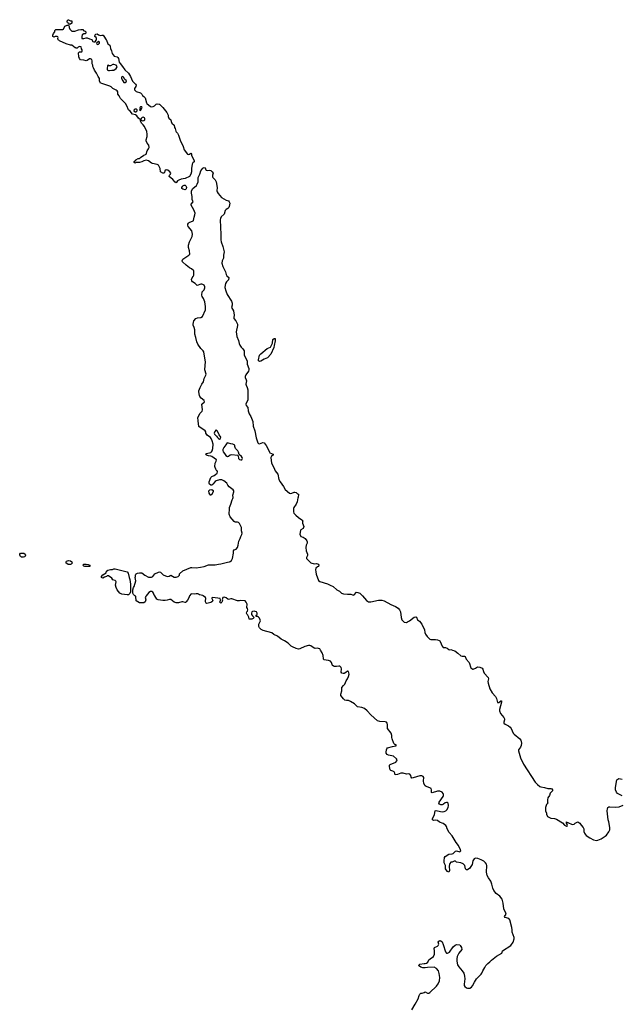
# Model space of a CAD drawing. Header units: inches. Extents: x 1889655 to 2052254, y 217972 to 431650.
# Tile 13 of 49: x 1964175 to 1974994, y 262649 to 280370. Entities that reach past the tile are written whole.
import ezdxf

# ---------------------------------------------------------------- set-up
doc = ezdxf.new("R2010")
doc.units = ezdxf.units.IN
doc.header["$MEASUREMENT"] = 0
for name, color, linetype in [('B9266', 7, 'Continuous'), ('B9267', 7, 'Continuous'), ('B9268', 7, 'Continuous'), ('B9276', 7, 'Continuous'), ('B9277', 7, 'Continuous')]:
    doc.layers.add(name, color=color, linetype=linetype)

msp = doc.modelspace()

# ---------------------------------------------------------------- linework, layer by layer
at = {"layer": 'B9266', "color": 6, "elevation": 100}
for points in [[(1966449, 270000), (1966441, 269990), (1966431, 269970), (1966446, 269930), (1966431, 269890), (1966410, 269877), (1966350, 269873), (1966330, 269876), (1966269, 269910), (1966266, 269990), (1966249, 270000)], [(1967229, 270000), (1967215, 269965), (1967190, 269922), (1967170, 269892), (1967158, 269882), (1967150, 269879), (1967110, 269893), (1967090, 269894), (1967030, 269876), (1966990, 269874), (1966950, 269889), (1966890, 269936), (1966870, 269936), (1966830, 269920), (1966790, 269914), (1966750, 269915), (1966668, 269928), (1966643, 269943), (1966621, 269970), (1966607, 270000)], [(1970000, 268602), (1969990, 268602), (1969970, 268610), (1969956, 268630), (1969960, 268690), (1969955, 268710), (1969945, 268725), (1969930, 268734), (1969915, 268735), (1969870, 268730), (1969830, 268731), (1969810, 268740), (1969801, 268750), (1969782, 268802), (1969763, 268823), (1969730, 268836), (1969647, 268847), (1969636, 268870), (1969630, 268930), (1969613, 268973), (1969586, 269026), (1969570, 269044), (1969550, 269054), (1969530, 269058), (1969490, 269053), (1969470, 269058), (1969410, 269098), (1969390, 269107), (1969370, 269107), (1969303, 269090), (1969214, 269046), (1969190, 269043), (1969150, 269051), (1969082, 269082), (1969057, 269097), (1969002, 269150), (1968938, 269190), (1968879, 269219), (1968810, 269274), (1968746, 269306), (1968710, 269333), (1968555, 269375), (1968517, 269397), (1968485, 269425), (1968475, 269450), (1968474, 269490), (1968503, 269550), (1968501, 269570), (1968490, 269598), (1968470, 269618), (1968450, 269628), (1968426, 269630), (1968428, 269650), (1968442, 269658), (1968447, 269670), (1968444, 269690), (1968431, 269711), (1968410, 269721), (1968390, 269724), (1968363, 269717), (1968351, 269710), (1968341, 269690), (1968343, 269663), (1968360, 269640), (1968394, 269610), (1968374, 269590), (1968350, 269578), (1968310, 269578), (1968302, 269582), (1968296, 269616), (1968278, 269650), (1968265, 269665), (1968255, 269690), (1968258, 269710), (1968273, 269727), (1968279, 269750), (1968273, 269773), (1968262, 269790), (1968268, 269850), (1968248, 269888), (1968228, 269908), (1968150, 269915), (1968129, 269909), (1968090, 269908), (1967990, 269949), (1967970, 269949), (1967930, 269935), (1967918, 269938), (1967890, 269964), (1967850, 269979), (1967826, 269970), (1967814, 269930), (1967822, 269910), (1967810, 269886), (1967790, 269869), (1967769, 269890), (1967788, 269912), (1967789, 269930), (1967778, 269950), (1967650, 269973), (1967630, 269966), (1967628, 269950), (1967643, 269930), (1967647, 269910), (1967631, 269890), (1967610, 269878), (1967543, 269863), (1967528, 269868), (1967519, 269890), (1967516, 269910), (1967521, 269950), (1967515, 269970), (1967476, 270000)], [(1970000, 268146), (1969952, 268210), (1969948, 268230), (1969968, 268290), (1969969, 268350), (1970000, 268385)]]:
    msp.add_lwpolyline(points, dxfattribs=at)
at = {"layer": 'B9267', "color": 6, "elevation": 100}
for points in [[(1965734, 280000), (1965758, 279938), (1965794, 279910), (1965803, 279890), (1965806, 279850), (1965827, 279810), (1965840, 279760), (1965855, 279735), (1965875, 279715), (1965930, 279699), (1965942, 279690), (1965952, 279670), (1965963, 279603), (1965979, 279579), (1966025, 279530), (1966065, 279465), (1966130, 279406), (1966168, 279350), (1966203, 279263), (1966255, 279210), (1966267, 279190), (1966262, 279170), (1966241, 279130), (1966237, 279110), (1966243, 279103), (1966270, 279080), (1966350, 279051), (1966370, 279030), (1966386, 279006), (1966410, 278987), (1966430, 278961), (1966455, 278875), (1966462, 278862), (1966530, 278810), (1966550, 278802), (1966574, 278806), (1966599, 278821), (1966630, 278851), (1966650, 278857), (1966682, 278850), (1966690, 278847), (1966750, 278787), (1966820, 278700), (1966847, 278650), (1966847, 278627), (1966855, 278595), (1966891, 278570), (1966897, 278537), (1966908, 278508), (1966955, 278470), (1966959, 278430), (1966970, 278410), (1966984, 278364), (1966990, 278350), (1967010, 278330), (1967030, 278290), (1967062, 278202), (1967117, 278090), (1967133, 278030), (1967190, 277951), (1967214, 277946), (1967230, 277951), (1967250, 277966), (1967263, 277950), (1967263, 277930), (1967311, 277830), (1967315, 277810), (1967290, 277793), (1967278, 277770), (1967266, 277694), (1967265, 277630), (1967253, 277590), (1967230, 277550), (1967150, 277512), (1967081, 277499), (1967036, 277484), (1967013, 277467), (1966990, 277436), (1966970, 277443), (1966930, 277496), (1966866, 277550), (1966869, 277570), (1966889, 277591), (1966890, 277610), (1966874, 277634), (1966841, 277661), (1966810, 277669), (1966787, 277650), (1966781, 277619), (1966772, 277610), (1966749, 277610), (1966710, 277629), (1966700, 277690), (1966686, 277726), (1966670, 277750), (1966650, 277763), (1966563, 277783), (1966545, 277790), (1966490, 277827), (1966450, 277839), (1966410, 277829), (1966370, 277809), (1966330, 277799), (1966262, 277798), (1966250, 277788), (1966242, 277802), (1966230, 277806), (1966230, 277814), (1966242, 277818), (1966246, 277830), (1966262, 277838), (1966266, 277850), (1966306, 277870), (1966330, 277872), (1966348, 277890), (1966410, 277931), (1966439, 277941), (1966449, 277951), (1966469, 278010), (1966494, 278046), (1966502, 278070), (1966498, 278110), (1966466, 278150), (1966450, 278190), (1966448, 278210), (1966466, 278270), (1966470, 278310), (1966460, 278360), (1966420, 278450), (1966398, 278478), (1966364, 278510), (1966348, 278550), (1966347, 278567), (1966310, 278598), (1966280, 278640), (1966255, 278655), (1966201, 278670), (1966164, 278724), (1966130, 278750), (1966102, 278822), (1966080, 278860), (1965985, 278950), (1965961, 279001), (1965939, 279030), (1965938, 279070), (1965927, 279090), (1965910, 279103), (1965850, 279129), (1965822, 279162), (1965796, 279176), (1965650, 279219), (1965630, 279230), (1965613, 279267), (1965609, 279310), (1965584, 279350), (1965555, 279410), (1965519, 279459), (1965505, 279505), (1965489, 279530), (1965489, 279550), (1965476, 279576), (1965480, 279630), (1965473, 279653), (1965450, 279664), (1965430, 279663), (1965390, 279633), (1965370, 279630), (1965330, 279644), (1965270, 279649), (1965249, 279670), (1965236, 279704), (1965230, 279774), (1965250, 279792), (1965290, 279794), (1965298, 279810), (1965298, 279830), (1965288, 279848), (1965282, 279882), (1965250, 279886), (1965225, 279875), (1965210, 279858), (1965190, 279858), (1965184, 279864), (1965170, 279866), (1965110, 279910), (1965086, 279910), (1965010, 279934), (1964889, 279990), (1964879, 280000)], [(1965476, 280000), (1965483, 279983), (1965490, 279975), (1965510, 279971), (1965530, 279971), (1965552, 280000)], [(1966249, 270000), (1966243, 270003), (1966223, 270023), (1966210, 270046), (1966208, 270110), (1966222, 270150), (1966235, 270170), (1966262, 270270), (1966249, 270329), (1966255, 270350), (1966255, 270370), (1966262, 270390), (1966270, 270398), (1966294, 270406), (1966330, 270417), (1966370, 270415), (1966426, 270370), (1966490, 270337), (1966544, 270336), (1966570, 270347), (1966605, 270395), (1966670, 270428), (1966690, 270431), (1966710, 270426), (1966757, 270377), (1966829, 270351), (1966865, 270355), (1966891, 270371), (1966950, 270338), (1966990, 270338), (1967026, 270350), (1967046, 270370), (1967050, 270394), (1967106, 270450), (1967250, 270508), (1967270, 270512), (1967350, 270504), (1967426, 270514), (1967491, 270529), (1967570, 270557), (1967690, 270560), (1967750, 270573), (1967790, 270576), (1967910, 270608), (1967950, 270611), (1967963, 270617), (1967986, 270634), (1968005, 270670), (1968022, 270770), (1968019, 270810), (1968034, 270826), (1968070, 270842), (1968090, 270870), (1968105, 270910), (1968116, 270984), (1968141, 271030), (1968151, 271070), (1968170, 271102), (1968178, 271130), (1968164, 271170), (1968166, 271230), (1968130, 271302), (1968110, 271320), (1968090, 271325), (1968050, 271325), (1968030, 271338), (1967963, 271423), (1967940, 271470), (1967940, 271490), (1967950, 271550), (1967948, 271590), (1967975, 271650), (1967994, 271726), (1968009, 271750), (1968013, 271770), (1968009, 271810), (1968027, 271870), (1968024, 271890), (1968013, 271910), (1967940, 271960), (1967918, 271990), (1967899, 272030), (1967845, 272070), (1967810, 272087), (1967770, 272086), (1967710, 272069), (1967690, 272058), (1967650, 272008), (1967630, 271994), (1967610, 271991), (1967587, 272010), (1967581, 272030), (1967584, 272050), (1967615, 272130), (1967632, 272148), (1967673, 272167), (1967695, 272185), (1967724, 272210), (1967735, 272230), (1967729, 272249), (1967717, 272257), (1967702, 272282), (1967690, 272308), (1967686, 272330), (1967689, 272390), (1967710, 272426), (1967714, 272450), (1967630, 272508), (1967610, 272516), (1967570, 272519), (1967533, 272530), (1967514, 272550), (1967535, 272565), (1967610, 272581), (1967623, 272590), (1967635, 272610), (1967646, 272650), (1967656, 272730), (1967638, 272790), (1967620, 272830), (1967604, 272850), (1967549, 272890), (1967533, 272910), (1967524, 272930), (1967524, 272950), (1967509, 272970), (1967470, 273001), (1967418, 273030), (1967398, 273050), (1967384, 273150), (1967381, 273210), (1967423, 273290), (1967455, 273325), (1967462, 273350), (1967450, 273450), (1967497, 273490), (1967495, 273515), (1967441, 273561), (1967417, 273590), (1967408, 273608), (1967396, 273670), (1967398, 273690), (1967420, 273750), (1967450, 273810), (1967482, 273850), (1967490, 273910), (1967521, 273970), (1967526, 273990), (1967503, 274070), (1967508, 274148), (1967519, 274210), (1967490, 274350), (1967487, 274390), (1967475, 274410), (1967430, 274452), (1967379, 274530), (1967358, 274570), (1967345, 274650), (1967326, 274710), (1967327, 274790), (1967315, 274830), (1967296, 274870), (1967293, 274890), (1967306, 274950), (1967340, 274990), (1967370, 275004), (1967430, 275010), (1967462, 275030), (1967517, 275150), (1967518, 275210), (1967505, 275290), (1967483, 275350), (1967454, 275390), (1967449, 275410), (1967459, 275470), (1967491, 275510), (1967504, 275544), (1967505, 275565), (1967491, 275591), (1967470, 275604), (1967450, 275610), (1967430, 275608), (1967366, 275586), (1967330, 275623), (1967281, 275650), (1967269, 275670), (1967265, 275695), (1967275, 275725), (1967295, 275750), (1967304, 275770), (1967308, 275850), (1967267, 275887), (1967226, 275906), (1967170, 275950), (1967104, 276010), (1967095, 276030), (1967101, 276050), (1967110, 276059), (1967219, 276130), (1967233, 276150), (1967230, 276210), (1967212, 276270), (1967210, 276310), (1967226, 276370), (1967275, 276470), (1967281, 276510), (1967269, 276569), (1967205, 276650), (1967196, 276670), (1967196, 276690), (1967209, 276710), (1967222, 276718), (1967293, 276747), (1967303, 276757), (1967310, 276814), (1967324, 276856), (1967329, 276890), (1967304, 276950), (1967257, 277030), (1967259, 277050), (1967295, 277090), (1967276, 277136), (1967277, 277190), (1967263, 277250), (1967267, 277287), (1967290, 277334), (1967355, 277385), (1967369, 277410), (1967385, 277450), (1967387, 277530), (1967416, 277590), (1967432, 277650), (1967470, 277695), (1967490, 277710), (1967510, 277701), (1967522, 277670), (1967530, 277663), (1967550, 277656), (1967590, 277662), (1967610, 277657), (1967638, 277630), (1967652, 277610), (1967640, 277570), (1967642, 277542), (1967649, 277529), (1967690, 277488), (1967710, 277450), (1967724, 277350), (1967718, 277290), (1967724, 277270), (1967742, 277242), (1967804, 277170), (1967890, 277120), (1967930, 277107), (1967944, 277090), (1967952, 277070), (1967945, 277010), (1967935, 276990), (1967919, 276970), (1967887, 276953), (1967870, 276938), (1967853, 276870), (1967800, 276820), (1967786, 276794), (1967780, 276770), (1967779, 276730), (1967788, 276670), (1967784, 276630), (1967794, 276510), (1967790, 276410), (1967798, 276370), (1967830, 276290), (1967850, 276190), (1967841, 276130), (1967839, 276081), (1967815, 276030), (1967813, 275990), (1967827, 275930), (1967875, 275830), (1967886, 275786), (1967903, 275763), (1967938, 275730), (1967932, 275690), (1967893, 275650), (1967878, 275622), (1967868, 275590), (1967867, 275550), (1967880, 275490), (1967905, 275425), (1967987, 275307), (1967996, 275270), (1967999, 275230), (1967987, 275190), (1968021, 275130), (1968033, 275050), (1968025, 275010), (1968026, 274990), (1968060, 274950), (1968089, 274890), (1968092, 274868), (1968066, 274750), (1968078, 274670), (1968110, 274598), (1968122, 274542), (1968135, 274515), (1968159, 274479), (1968190, 274447), (1968210, 274411), (1968214, 274330), (1968268, 274230), (1968266, 274170), (1968295, 274090), (1968296, 274070), (1968290, 274044), (1968239, 273981), (1968227, 273950), (1968230, 273930), (1968249, 273889), (1968251, 273870), (1968242, 273810), (1968246, 273790), (1968265, 273750), (1968275, 273710), (1968275, 273530), (1968271, 273509), (1968245, 273470), (1968244, 273450), (1968249, 273429), (1968275, 273390), (1968283, 273330), (1968299, 273279), (1968330, 273230), (1968370, 273138), (1968376, 273056), (1968404, 272970), (1968426, 272846), (1968457, 272757), (1968470, 272741), (1968490, 272736), (1968550, 272762), (1968570, 272757), (1968610, 272704), (1968648, 272630), (1968665, 272585), (1968675, 272575), (1968735, 272550), (1968735, 272530), (1968706, 272514), (1968693, 272490), (1968706, 272390), (1968745, 272310), (1968769, 272249), (1968819, 272190), (1968837, 272097), (1968857, 272050), (1968920, 271970), (1968950, 271916), (1969030, 271851), (1969050, 271845), (1969070, 271846), (1969110, 271866), (1969125, 271865), (1969150, 271858), (1969170, 271838), (1969191, 271830), (1969184, 271770), (1969178, 271762), (1969170, 271730), (1969168, 271690), (1969150, 271650), (1969108, 271590), (1969102, 271570), (1969098, 271510), (1969105, 271490), (1969140, 271450), (1969188, 271410), (1969250, 271370), (1969264, 271350), (1969258, 271330), (1969260, 271310), (1969282, 271250), (1969270, 271215), (1969231, 271189), (1969224, 271176), (1969214, 271110), (1969230, 271071), (1969270, 271058), (1969310, 271031), (1969338, 270990), (1969346, 270970), (1969346, 270950), (1969326, 270914), (1969318, 270870), (1969328, 270810), (1969353, 270750), (1969352, 270728), (1969331, 270690), (1969335, 270670), (1969390, 270611), (1969410, 270596), (1969470, 270579), (1969510, 270581), (1969530, 270576), (1969541, 270570), (1969555, 270550), (1969551, 270530), (1969530, 270521), (1969503, 270497), (1969496, 270470), (1969499, 270430), (1969509, 270391), (1969550, 270274), (1969570, 270259), (1969710, 270219), (1969758, 270190), (1969810, 270167), (1969879, 270110), (1969924, 270084), (1969962, 270050), (1969981, 270041), (1970000, 270039)], [(1966607, 270000), (1966605, 270005), (1966593, 270013), (1966581, 270050), (1966570, 270065), (1966550, 270080), (1966530, 270081), (1966500, 270060), (1966449, 270000)], [(1967476, 270000), (1967470, 270004), (1967410, 270018), (1967392, 270032), (1967377, 270037), (1967350, 270039), (1967310, 270033), (1967270, 270035), (1967250, 270029), (1967232, 270008), (1967229, 270000)]]:
    msp.add_lwpolyline(points, dxfattribs=at)
for points in [[(1965590, 279975), (1965558, 279950), (1965566, 279926), (1965590, 279927), (1965609, 279950), (1965608, 279968)], [(1965870, 279566), (1965850, 279564), (1965810, 279539), (1965782, 279542), (1965770, 279549), (1965752, 279548), (1965748, 279488), (1965750, 279470), (1965759, 279459), (1965770, 279453), (1965790, 279453), (1965830, 279461), (1965870, 279461), (1965910, 279490), (1965922, 279510), (1965925, 279530), (1965912, 279552)], [(1966030, 279345), (1966010, 279342), (1966004, 279330), (1966008, 279310), (1966027, 279267), (1966050, 279241), (1966070, 279241), (1966089, 279250), (1966098, 279270), (1966062, 279302), (1966045, 279330)], [(1966250, 278759), (1966234, 278750), (1966229, 278729), (1966250, 278709), (1966270, 278711), (1966289, 278730), (1966286, 278750), (1966278, 278758)], [(1966350, 278801), (1966336, 278790), (1966341, 278770), (1966332, 278750), (1966350, 278738), (1966376, 278790), (1966370, 278799)], [(1966396, 278616), (1966375, 278610), (1966358, 278590), (1966355, 278570), (1966361, 278561), (1966390, 278550), (1966410, 278556), (1966424, 278570), (1966428, 278590), (1966421, 278601), (1966410, 278612)], [(1967150, 277310), (1967110, 277319), (1967093, 277333), (1967090, 277350), (1967100, 277370), (1967110, 277382), (1967130, 277393), (1967150, 277390), (1967161, 277381), (1967170, 277370), (1967176, 277350), (1967170, 277323)], [(1968490, 274218), (1968468, 274230), (1968467, 274250), (1968488, 274332), (1968510, 274358), (1968627, 274450), (1968684, 274476), (1968694, 274486), (1968721, 274550), (1968730, 274614), (1968750, 274634), (1968770, 274634), (1968771, 274590), (1968751, 274509), (1968747, 274470), (1968690, 274349), (1968630, 274284), (1968570, 274262), (1968510, 274226)], [(1967710, 272988), (1967683, 272957), (1967675, 272930), (1967676, 272910), (1967717, 272877), (1967730, 272851), (1967750, 272831), (1967770, 272823), (1967789, 272831), (1967790, 272858), (1967761, 272901), (1967730, 272962)], [(1967908, 272752), (1967880, 272720), (1967847, 272670), (1967828, 272632), (1967826, 272614), (1967834, 272590), (1967861, 272561), (1967884, 272524), (1967910, 272507), (1967930, 272515), (1967962, 272538), (1967990, 272547), (1968093, 272533), (1968103, 272523), (1968112, 272470), (1968130, 272457), (1968150, 272450), (1968170, 272451), (1968183, 272470), (1968177, 272490), (1968165, 272510), (1968122, 272542), (1968110, 272584), (1968097, 272610), (1968081, 272630), (1968056, 272650), (1968042, 272690), (1968043, 272710), (1968010, 272730), (1967970, 272736), (1967930, 272751)], [(1967610, 271806), (1967584, 271850), (1967575, 271890), (1967595, 271910), (1967630, 271912), (1967655, 271895), (1967655, 271876), (1967630, 271825), (1967620, 271820)], [(1964246, 270694), (1964210, 270697), (1964187, 270710), (1964176, 270730), (1964175, 270750), (1964190, 270766), (1964204, 270770), (1964230, 270771), (1964250, 270766), (1964271, 270751), (1964280, 270730), (1964270, 270705)], [(1965090, 270563), (1965044, 270564), (1965020, 270580), (1965013, 270590), (1965009, 270610), (1965017, 270623), (1965050, 270635), (1965090, 270628), (1965110, 270610), (1965116, 270590), (1965103, 270570)], [(1965430, 270526), (1965348, 270528), (1965330, 270534), (1965312, 270550), (1965330, 270572), (1965372, 270572), (1965406, 270566), (1965436, 270550), (1965437, 270530)], [(1966110, 270016), (1966010, 270033), (1965990, 270040), (1965977, 270050), (1965925, 270110), (1965908, 270150), (1965900, 270190), (1965911, 270250), (1965904, 270264), (1965890, 270276), (1965849, 270289), (1965830, 270318), (1965770, 270359), (1965750, 270362), (1965738, 270350), (1965703, 270337), (1965670, 270317), (1965649, 270330), (1965649, 270350), (1965670, 270378), (1965730, 270414), (1965738, 270442), (1965759, 270461), (1965806, 270474), (1965844, 270476), (1965870, 270486), (1965890, 270484), (1966110, 270434), (1966123, 270410), (1966144, 270330), (1966157, 270297), (1966167, 270210), (1966167, 270070), (1966157, 270043), (1966130, 270018)]]:
    msp.add_lwpolyline(points, close=True, dxfattribs=at)
at = {"layer": 'B9268', "color": 6, "elevation": 100}
msp.add_lwpolyline([(1965066, 280286), (1965062, 280302), (1965047, 280307), (1965042, 280322), (1965027, 280327), (1965026, 280350), (1965046, 280370), (1965054, 280370), (1965090, 280352), (1965114, 280350), (1965112, 280310), (1965090, 280288)], close=True, dxfattribs=at)
for points in [[(1964879, 280000), (1964869, 280010), (1964858, 280030), (1964866, 280050), (1964862, 280062), (1964850, 280066), (1964810, 280066), (1964790, 280058), (1964770, 280068), (1964768, 280090), (1964780, 280120), (1964806, 280150), (1964807, 280173), (1964827, 280193), (1964950, 280194), (1964962, 280198), (1964987, 280253), (1965030, 280274), (1965054, 280274), (1965062, 280250), (1965062, 280230), (1965078, 280198), (1965110, 280162), (1965164, 280164), (1965230, 280185), (1965272, 280192), (1965310, 280192), (1965331, 280171), (1965350, 280162), (1965362, 280150), (1965362, 280130), (1965350, 280118), (1965330, 280118), (1965301, 280099), (1965291, 280070), (1965292, 280032), (1965330, 280031), (1965370, 280044), (1965390, 280044), (1965430, 280026), (1965470, 280016), (1965476, 280000)], [(1965552, 280000), (1965559, 280010), (1965557, 280030), (1965548, 280048), (1965526, 280070), (1965530, 280099), (1965544, 280110), (1965570, 280113), (1965595, 280095), (1965627, 280087), (1965650, 280093), (1965674, 280090), (1965690, 280076), (1965730, 280010), (1965734, 280000)]]:
    msp.add_lwpolyline(points, dxfattribs=at)
at = {"layer": 'B9276', "color": 6, "elevation": 100}
for points in [[(1970337, 270000), (1970410, 269916), (1970430, 269902), (1970450, 269895), (1970490, 269891), (1970630, 269924), (1970690, 269921), (1970730, 269911), (1970850, 269846), (1970936, 269810), (1970981, 269781), (1971004, 269750), (1971021, 269710), (1971037, 269610), (1971050, 269571), (1971068, 269548), (1971090, 269528), (1971130, 269523), (1971150, 269531), (1971188, 269552), (1971270, 269615), (1971300, 269620), (1971310, 269614), (1971330, 269571), (1971363, 269543), (1971410, 269490), (1971456, 269390), (1971463, 269343), (1971474, 269310), (1971503, 269270), (1971550, 269221), (1971570, 269214), (1971650, 269216), (1971690, 269210), (1971719, 269199), (1971731, 269191), (1971738, 269178), (1971770, 269092), (1971790, 269072), (1971830, 269071), (1971860, 269060), (1971890, 269038), (1971910, 269032), (1971930, 269036), (1971961, 269021), (1972002, 269010), (1972055, 268970), (1972110, 268919), (1972130, 268914), (1972176, 268916), (1972185, 268910), (1972204, 268864), (1972259, 268799), (1972290, 268705), (1972324, 268684), (1972330, 268682), (1972370, 268698), (1972410, 268721), (1972450, 268718), (1972490, 268702), (1972503, 268683), (1972517, 268637), (1972530, 268610), (1972598, 268530), (1972605, 268510), (1972597, 268457), (1972599, 268430), (1972627, 268330), (1972670, 268258), (1972731, 268190), (1972751, 268151), (1972770, 268082), (1972790, 268081), (1972830, 268114), (1972838, 268110), (1972842, 268090), (1972806, 267954), (1972804, 267930), (1972821, 267881), (1972884, 267810), (1972896, 267790), (1972895, 267770), (1972880, 267730), (1972884, 267710), (1972908, 267690), (1972964, 267664), (1972998, 267638), (1973016, 267616), (1973050, 267530), (1973070, 267509), (1973169, 267429), (1973186, 267406), (1973199, 267350), (1973194, 267306), (1973183, 267277), (1973148, 267232), (1973146, 267210), (1973184, 267084), (1973234, 266974), (1973444, 266650), (1973485, 266605), (1973530, 266571), (1973550, 266563), (1973614, 266550), (1973672, 266532), (1973730, 266533), (1973747, 266527), (1973758, 266510), (1973756, 266490), (1973716, 266450), (1973705, 266410), (1973675, 266365), (1973667, 266330), (1973666, 266286), (1973671, 266269), (1973664, 266256), (1973650, 266246), (1973631, 266190), (1973631, 266130), (1973651, 266090), (1973651, 266070), (1973670, 266031), (1973730, 266001), (1973790, 265995), (1973830, 265983), (1973936, 265916), (1973970, 265872), (1974010, 265854), (1974022, 265858), (1974026, 265870), (1974008, 265908), (1974008, 265932), (1974022, 265922), (1974030, 265922), (1974110, 265885), (1974146, 265890), (1974166, 265910), (1974212, 265932), (1974251, 265911), (1974272, 265872), (1974310, 265834), (1974318, 265810), (1974322, 265762), (1974331, 265730), (1974343, 265710), (1974363, 265690), (1974427, 265647), (1974496, 265610), (1974550, 265597), (1974570, 265601), (1974630, 265625), (1974706, 265674), (1974726, 265694), (1974768, 265752), (1974786, 265790), (1974790, 265830), (1974770, 265933), (1974757, 265970), (1974740, 266130), (1974744, 266170), (1974751, 266189), (1974770, 266202), (1974790, 266206), (1974890, 266199), (1974955, 266205), (1975030, 266233)], [(1970000, 268385), (1970022, 268410), (1970044, 268470), (1970070, 268508), (1970090, 268550), (1970100, 268590), (1970090, 268637), (1970070, 268646), (1970040, 268620), (1970010, 268602), (1970000, 268602)], [(1971229, 262550), (1971289, 262650), (1971342, 262750), (1971359, 262810), (1971370, 262832), (1971390, 262851), (1971411, 262851), (1971450, 262861), (1971470, 262871), (1971510, 262852), (1971530, 262852), (1971550, 262862), (1971670, 262978), (1971700, 263020), (1971725, 263070), (1971733, 263130), (1971716, 263204), (1971715, 263230), (1971709, 263250), (1971670, 263296), (1971630, 263316), (1971508, 263312), (1971470, 263304), (1971426, 263306), (1971390, 263315), (1971346, 263350), (1971369, 263371), (1971450, 263383), (1971470, 263381), (1971489, 263390), (1971514, 263410), (1971534, 263450), (1971554, 263470), (1971615, 263510), (1971632, 263550), (1971637, 263577), (1971636, 263610), (1971627, 263653), (1971637, 263670), (1971686, 263694), (1971703, 263710), (1971710, 263730), (1971701, 263770), (1971710, 263785), (1971730, 263798), (1971750, 263792), (1971770, 263771), (1971788, 263728), (1971830, 263592), (1971850, 263571), (1971870, 263571), (1971904, 263590), (1971970, 263686), (1972007, 263713), (1972030, 263723), (1972090, 263717), (1972099, 263710), (1972121, 263670), (1972124, 263636), (1972070, 263568), (1972043, 263510), (1972035, 263470), (1972035, 263430), (1972041, 263390), (1972050, 263362), (1972070, 263325), (1972134, 263254), (1972161, 263210), (1972175, 263155), (1972181, 263110), (1972171, 263010), (1972171, 262990), (1972178, 262970), (1972210, 262945), (1972230, 262938), (1972270, 262938), (1972300, 262960), (1972319, 262981), (1972354, 263050), (1972393, 263107), (1972430, 263151), (1972475, 263190), (1972489, 263210), (1972502, 263250), (1972542, 263310), (1972558, 263350), (1972594, 263386), (1972630, 263411), (1972657, 263443), (1972689, 263470), (1972747, 263513), (1972848, 263570), (1972849, 263590), (1972858, 263610), (1973009, 263710), (1973049, 263770), (1973069, 263830), (1973069, 263850), (1973033, 263950), (1973034, 263990), (1973028, 264030), (1972990, 264170), (1972970, 264195), (1972907, 264210), (1972896, 264230), (1972921, 264270), (1972919, 264290), (1972881, 264370), (1972869, 264471), (1972850, 264543), (1972810, 264596), (1972746, 264646), (1972700, 264700), (1972681, 264741), (1972668, 264810), (1972650, 264863), (1972604, 264924), (1972585, 264965), (1972572, 265030), (1972577, 265150), (1972571, 265171), (1972555, 265195), (1972523, 265223), (1972472, 265252), (1972414, 265274), (1972370, 265277), (1972350, 265265), (1972326, 265234), (1972310, 265166), (1972290, 265127), (1972270, 265102), (1972230, 265069), (1972210, 265069), (1972195, 265090), (1972178, 265150), (1972150, 265178), (1972110, 265198), (1972030, 265208), (1972010, 265226), (1971990, 265226), (1971952, 265208), (1971930, 265206), (1971910, 265186), (1971902, 265170), (1971898, 265130), (1971902, 265058), (1971891, 265030), (1971870, 265041), (1971844, 265070), (1971835, 265090), (1971830, 265150), (1971810, 265198), (1971806, 265230), (1971814, 265290), (1971827, 265310), (1971890, 265350), (1971950, 265355), (1971970, 265364), (1972010, 265403), (1972028, 265412), (1972090, 265396), (1972106, 265410), (1972105, 265430), (1972069, 265510), (1972023, 265563), (1971950, 265679), (1971900, 265740), (1971862, 265810), (1971853, 265850), (1971837, 265870), (1971790, 265901), (1971725, 265925), (1971690, 265956), (1971659, 265961), (1971615, 265955), (1971599, 265970), (1971601, 265990), (1971636, 266064), (1971645, 266130), (1971665, 266135), (1971686, 266134), (1971770, 266116), (1971810, 266119), (1971838, 266130), (1971858, 266150), (1971878, 266190), (1971884, 266230), (1971878, 266270), (1971870, 266281), (1971850, 266284), (1971826, 266274), (1971798, 266250), (1971770, 266239), (1971750, 266237), (1971724, 266250), (1971713, 266270), (1971719, 266290), (1971790, 266387), (1971799, 266410), (1971798, 266430), (1971790, 266445), (1971770, 266465), (1971730, 266487), (1971690, 266484), (1971590, 266456), (1971582, 266462), (1971581, 266510), (1971572, 266532), (1971550, 266548), (1971501, 266561), (1971482, 266570), (1971470, 266582), (1971444, 266624), (1971439, 266670), (1971446, 266730), (1971430, 266751), (1971410, 266759), (1971370, 266760), (1971310, 266746), (1971250, 266723), (1971230, 266722), (1971216, 266736), (1971207, 266770), (1971192, 266790), (1971170, 266798), (1971130, 266789), (1971069, 266809), (1971050, 266809), (1971030, 266808), (1970970, 266785), (1970930, 266777), (1970919, 266790), (1970919, 266810), (1970910, 266834), (1970887, 266847), (1970850, 266857), (1970837, 266870), (1970826, 266930), (1970826, 266954), (1970837, 266963), (1970942, 267010), (1970959, 267030), (1970961, 267050), (1970949, 267070), (1970898, 267118), (1970810, 267133), (1970785, 267145), (1970768, 267170), (1970763, 267190), (1970770, 267230), (1970777, 267250), (1970790, 267266), (1970878, 267290), (1970940, 267300), (1970952, 267310), (1970924, 267324), (1970906, 267346), (1970874, 267430), (1970869, 267451), (1970869, 267490), (1970857, 267530), (1970792, 267612), (1970788, 267630), (1970792, 267688), (1970785, 267710), (1970770, 267725), (1970750, 267734), (1970650, 267738), (1970610, 267753), (1970490, 267859), (1970424, 267930), (1970374, 267974), (1970330, 267992), (1970250, 268003), (1970199, 268059), (1970122, 268102), (1970090, 268115), (1970050, 268116), (1970023, 268123), (1970010, 268133), (1970000, 268146)], [(1975010, 266403), (1974926, 266446), (1974906, 266470), (1974892, 266510), (1974892, 266550), (1974916, 266690), (1974930, 266704), (1974951, 266711), (1975010, 266699)]]:
    msp.add_lwpolyline(points, dxfattribs=at)
at = {"layer": 'B9277', "color": 6, "elevation": 100}
msp.add_lwpolyline([(1970000, 270039), (1970069, 270031), (1970130, 270031), (1970160, 270020), (1970170, 270011), (1970190, 270021), (1970230, 270064), (1970259, 270059), (1970290, 270046), (1970310, 270031), (1970337, 270000)], dxfattribs=at)

doc.saveas('drawing.dxf')
